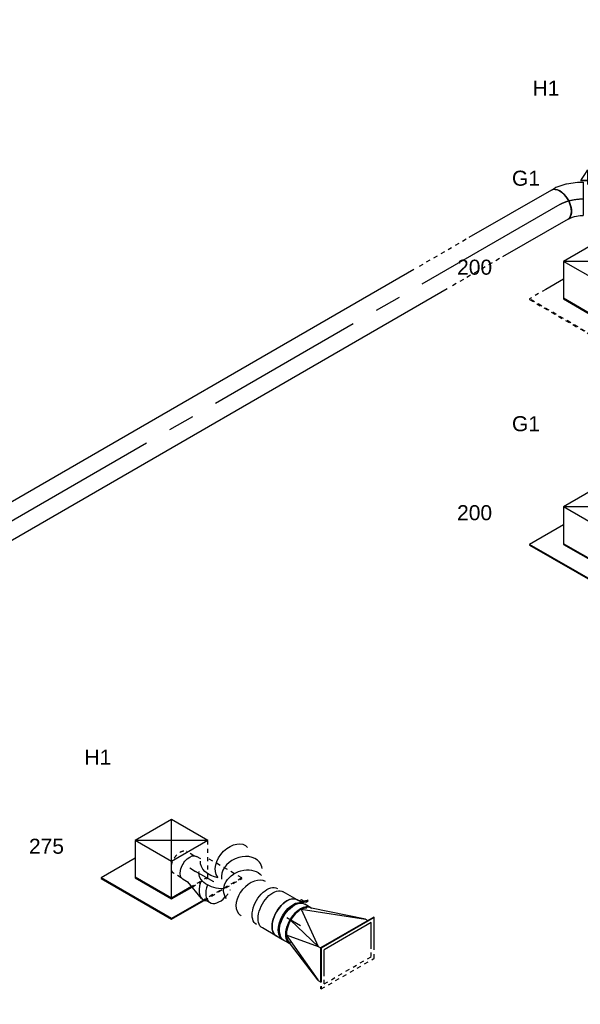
# Model space of a CAD drawing. Extents: x -132501 to 411300, y -42818 to 427495.
# Tile 14 of 256: x -52426 to -49067, y 33899 to 39794. Entities that reach past the tile are written whole.
import ezdxf
from ezdxf.enums import TextEntityAlignment as Align

# ---------------------------------------------------------------- set-up
doc = ezdxf.new("R2010")
doc.units = 0
doc.header["$LTSCALE"] = 50
doc.linetypes.add('CENTER2', pattern=[28.575, 19.05, -3.175, 3.175, -3.175])
doc.linetypes.add('STREEPJES', pattern=[0.1, 0.05, -0.05])
doc.layers.get('0').update_dxf_attribs({"linetype": 'CONTINUOUS'})
for name, color, linetype in [('WL570---_RETOUR', 112, 'CONTINUOUS'), ('WL570---_RETOUR_HL', 8, 'CONTINUOUS'), ('WL570---_RETOUR_RST', 2, 'CONTINUOUS'), ('WL570---_RETOUR_RST_HL', 1, 'CONTINUOUS'), ('WL570---_TOEVOER', 3, 'CONTINUOUS'), ('WL570---_TOEVOER_HL', 8, 'CONTINUOUS'), ('WL570---_TOEVOER_RST', 2, 'CONTINUOUS'), ('WL570---_TOEVOER_RST_HL', 1, 'CONTINUOUS'), ('WM570---_RETOUR_PR', 1, 'CONTINUOUS'), ('WM570---_RETOUR_RST_PR', 1, 'CONTINUOUS'), ('WM570---_TOEVOER_PR', 1, 'CONTINUOUS'), ('WM570---_TOEVOER_RST_PR', 1, 'CONTINUOUS')]:
    doc.layers.add(name, color=color, linetype=linetype)
doc.styles.add('BURO-018', font='ARIAL.TTF', dxfattribs={"height": 63})

# ---------------------------------------------------------------- blocks, each defined once
blk = doc.blocks.new('*U496')
at = {"color": 0, "ltscale": 10}
for p, q in [((-131.9, 205.8, 2210.6), (-244.1, 11.3, 2210.6)), ((118.8, 205.8, 2210.6), (-131.9, 205.8, 2210.6)), ((-6.5, -11.3, 2210.6), (-131.9, 205.8, 2210.6)), ((244.1, -11.3, 2210.6), (-131.9, 205.8, 2210.6)), ((-6.5, -11.3, 2210.6), (118.8, 205.8, 2210.6)), ((244.1, -11.3, 2210.6), (118.8, 205.8, 2210.6)), ((-420.5, 113.1, 2210.6), (-422.5, 109.6, 2210.6)), ((-422.5, 109.6, 2210.6), (-179.6, -311.1, 2210.6)), ((-185.3, 113.1, 2210.6), (-420.5, 113.1, 2210.6)), ((-177.6, -307.6, 2210.6), (-420.5, 113.1, 2210.6)), ((-244.1, 11.3, 2210.6), (-118.8, -205.8, 2210.6)), ((-116.8, -202.2, 2210.6), (-242.1, 14.8, 2210.6)), ((-118.8, -205.8, 2210.6), (-6.5, -11.3, 2210.6)), ((244.1, -11.3, 2210.6), (-6.5, -11.3, 2210.6)), ((131.9, -205.8, 2210.6), (244.1, -11.3, 2210.6)), ((308.2, -307.6, 2210.6), (190.7, -103.9, 2210.6)), ((-118.8, -205.8, 2210.6), (131.9, -205.8, 2210.6)), ((133.9, -202.2, 2210.6), (-116.8, -202.2, 2210.6)), ((-179.6, -311.1, 2210.6), (-177.6, -307.6, 2210.6)), ((-179.6, -311.1, 2210.6), (306.2, -311.1, 2210.6)), ((308.2, -307.6, 2210.6), (-177.6, -307.6, 2210.6)), ((306.2, -311.1, 2210.6), (308.2, -307.6, 2210.6))]:
    blk.add_line(p, q, dxfattribs=at)
at = {"layer": 'WL570---_RETOUR_RST_HL', "linetype": 'CENTER2'}
blk.add_circle((0, 0, 2210.6), 0.075, dxfattribs=at)
at = {"layer": 'WL570---_RETOUR_RST', "color": 1, "style": 'BURO-018'}
for tag in ['MC', 'Q']:
    blk.add_attdef(tag, text='', height=90, dxfattribs=at).set_placement((0, 0), align=Align.MIDDLE)
at = {"layer": 'WM570---_RETOUR_RST_PR', "color": 1, "style": 'BURO-018'}
blk.add_attdef('POSNR', text='', height=90, dxfattribs=at).set_placement((0, 0), align=Align.MIDDLE)
blk = doc.blocks.new('*U499')
at = {"color": 0, "ltscale": 10}
for p, q in [((-131.9, 205.8, 475.7), (-244.1, 11.3, 475.7)), ((118.8, 205.8, 475.7), (-131.9, 205.8, 475.7)), ((-6.5, -11.3, 475.7), (-131.9, 205.8, 475.7)), ((244.1, -11.3, 475.7), (-131.9, 205.8, 475.7)), ((-6.5, -11.3, 475.7), (118.8, 205.8, 475.7)), ((244.1, -11.3, 475.7), (118.8, 205.8, 475.7)), ((-185.3, 113.1, 475.7), (-306.9, 113.1, 475.7)), ((-244.1, 11.3, 475.7), (-127.2, -191.1, 475.7)), ((-125.2, -187.6, 475.7), (-242.1, 14.8, 475.7)), ((-90.5, -156.7, 475.7), (-6.5, -11.3, 475.7)), ((244.1, -11.3, 475.7), (-6.5, -11.3, 475.7)), ((223.2, -47.5, 475.7), (244.1, -11.3, 475.7)), ((308.2, -307.6, 475.7), (255.3, -215.9, 475.7)), ((-11.8, -311.1, 475.7), (306.2, -311.1, 475.7)), ((308.2, -307.6, 475.7), (-9.7, -307.6, 475.7)), ((306.2, -311.1, 475.7), (308.2, -307.6, 475.7))]:
    blk.add_line(p, q, dxfattribs=at)
at = {"color": 8, "linetype": 'STREEPJES', "ltscale": 10}
for p, q in [((-420.5, 113.1, 475.7), (-422.5, 109.6, 475.7)), ((-422.5, 109.6, 475.7), (-179.6, -311.1, 475.7)), ((-306.9, 113.1, 475.7), (-420.5, 113.1, 475.7)), ((-177.6, -307.6, 475.7), (-420.5, 113.1, 475.7)), ((131.9, -205.8, 475.7), (223.2, -47.5, 475.7)), ((255.3, -215.9, 475.7), (190.7, -103.9, 475.7)), ((-118.8, -205.8, 475.7), (-90.5, -156.7, 475.7)), ((-127.2, -191.1, 475.7), (-118.8, -205.8, 475.7)), ((-116.8, -202.2, 475.7), (-125.2, -187.6, 475.7)), ((-118.8, -205.8, 475.7), (131.9, -205.8, 475.7)), ((133.9, -202.2, 475.7), (-116.8, -202.2, 475.7)), ((-179.6, -311.1, 475.7), (-177.6, -307.6, 475.7)), ((-179.6, -311.1, 475.7), (-11.8, -311.1, 475.7)), ((-9.7, -307.6, 475.7), (-177.6, -307.6, 475.7))]:
    blk.add_line(p, q, dxfattribs=at)
at = {"layer": 'WL570---_TOEVOER_RST_HL', "linetype": 'CENTER2'}
blk.add_circle((0, 0, 475.7), 0.075, dxfattribs=at)
at = {"layer": 'WL570---_TOEVOER_RST', "color": 1, "style": 'BURO-018'}
for tag in ['MC', 'Q']:
    blk.add_attdef(tag, text='', height=90, dxfattribs=at).set_placement((0, 0), align=Align.MIDDLE)
at = {"layer": 'WM570---_TOEVOER_RST_PR', "color": 1, "style": 'BURO-018'}
blk.add_attdef('POSNR', text='', height=90, dxfattribs=at).set_placement((0, 0), align=Align.MIDDLE)
blk = doc.blocks.new('*U500')
at = {"color": 0, "ltscale": 10}
for p, q in [((-131.9, 205.8, -1602.8), (-244.1, 11.3, -1602.8)), ((118.8, 205.8, -1602.8), (-131.9, 205.8, -1602.8)), ((-6.5, -11.3, -1602.8), (-131.9, 205.8, -1602.8)), ((244.1, -11.3, -1602.8), (-131.9, 205.8, -1602.8)), ((-6.5, -11.3, -1602.8), (118.8, 205.8, -1602.8)), ((244.1, -11.3, -1602.8), (118.8, 205.8, -1602.8)), ((-420.5, 113.1, -1602.8), (-422.5, 109.6, -1602.8)), ((-422.5, 109.6, -1602.8), (-179.6, -311.1, -1602.8)), ((-185.3, 113.1, -1602.8), (-420.5, 113.1, -1602.8)), ((-177.6, -307.6, -1602.8), (-420.5, 113.1, -1602.8)), ((-244.1, 11.3, -1602.8), (-118.8, -205.8, -1602.8)), ((-116.8, -202.2, -1602.8), (-242.1, 14.8, -1602.8)), ((-118.8, -205.8, -1602.8), (-6.5, -11.3, -1602.8)), ((244.1, -11.3, -1602.8), (-6.5, -11.3, -1602.8)), ((194, -98.2, -1602.8), (244.1, -11.3, -1602.8)), ((-118.8, -205.8, -1602.8), (42.2, -205.8, -1602.8)), ((38.3, -202.2, -1602.8), (-116.8, -202.2, -1602.8)), ((-179.6, -311.1, -1602.8), (-177.6, -307.6, -1602.8)), ((-179.6, -311.1, -1602.8), (236.7, -311.1, -1602.8)), ((234.7, -307.6, -1602.8), (-177.6, -307.6, -1602.8))]:
    blk.add_line(p, q, dxfattribs=at)
at = {"color": 8, "linetype": 'STREEPJES', "ltscale": 10}
for p, q in [((131.9, -205.8, -1602.8), (194, -98.2, -1602.8)), ((308.2, -307.6, -1602.8), (190.7, -103.9, -1602.8)), ((133.9, -202.2, -1602.8), (38.3, -202.2, -1602.8)), ((42.2, -205.8, -1602.8), (131.9, -205.8, -1602.8)), ((308.2, -307.6, -1602.8), (234.7, -307.6, -1602.8)), ((236.7, -311.1, -1602.8), (306.2, -311.1, -1602.8)), ((306.2, -311.1, -1602.8), (308.2, -307.6, -1602.8))]:
    blk.add_line(p, q, dxfattribs=at)
at = {"layer": 'WL570---_TOEVOER_RST_HL', "linetype": 'CENTER2'}
blk.add_circle((0, 0, -1602.8), 0.075, dxfattribs=at)
at = {"layer": 'WL570---_TOEVOER_RST', "color": 1, "style": 'BURO-018'}
for tag in ['MC', 'Q']:
    blk.add_attdef(tag, text='', height=90, dxfattribs=at).set_placement((0, 0), align=Align.MIDDLE)
at = {"layer": 'WM570---_TOEVOER_RST_PR', "color": 1, "style": 'BURO-018'}
blk.add_attdef('POSNR', text='', height=90, dxfattribs=at).set_placement((0, 0), align=Align.MIDDLE)
blk = doc.blocks.new('*U501')
at = {"color": 0, "ltscale": 10}
for p, q in [((-131.9, 205.8, -4426.7), (-244.1, 11.3, -4426.7)), ((118.8, 205.8, -4426.7), (-131.9, 205.8, -4426.7)), ((-6.5, -11.3, -4426.7), (-131.9, 205.8, -4426.7)), ((244.1, -11.3, -4426.7), (-131.9, 205.8, -4426.7)), ((-6.5, -11.3, -4426.7), (118.8, 205.8, -4426.7)), ((244.1, -11.3, -4426.7), (118.8, 205.8, -4426.7)), ((-420.5, 113.1, -4426.7), (-422.5, 109.6, -4426.7)), ((-422.5, 109.6, -4426.7), (-179.6, -311.1, -4426.7)), ((-185.3, 113.1, -4426.7), (-420.5, 113.1, -4426.7)), ((-177.6, -307.6, -4426.7), (-420.5, 113.1, -4426.7)), ((-244.1, 11.3, -4426.7), (-118.8, -205.8, -4426.7)), ((-116.8, -202.2, -4426.7), (-242.1, 14.8, -4426.7)), ((-118.8, -205.8, -4426.7), (-6.5, -11.3, -4426.7)), ((244.1, -11.3, -4426.7), (-6.5, -11.3, -4426.7)), ((-118.8, -205.8, -4426.7), (22.7, -205.8, -4426.7)), ((22.1, -202.2, -4426.7), (-116.8, -202.2, -4426.7)), ((-179.6, -311.1, -4426.7), (-177.6, -307.6, -4426.7)), ((-179.6, -311.1, -4426.7), (45.8, -311.1, -4426.7)), ((43.5, -307.6, -4426.7), (-177.6, -307.6, -4426.7))]:
    blk.add_line(p, q, dxfattribs=at)
at = {"color": 8, "linetype": 'STREEPJES', "ltscale": 10}
for p, q in [((131.9, -205.8, -4426.7), (244.1, -11.3, -4426.7)), ((308.2, -307.6, -4426.7), (190.7, -103.9, -4426.7)), ((133.9, -202.2, -4426.7), (22.1, -202.2, -4426.7)), ((22.7, -205.8, -4426.7), (131.9, -205.8, -4426.7)), ((308.2, -307.6, -4426.7), (43.5, -307.6, -4426.7)), ((45.8, -311.1, -4426.7), (306.2, -311.1, -4426.7)), ((306.2, -311.1, -4426.7), (308.2, -307.6, -4426.7))]:
    blk.add_line(p, q, dxfattribs=at)
at = {"layer": 'WL570---_RETOUR_RST_HL', "linetype": 'CENTER2'}
blk.add_circle((0, 0, -4426.7), 0.075, dxfattribs=at)
at = {"layer": 'WL570---_RETOUR_RST', "color": 1, "style": 'BURO-018'}
for tag in ['MC', 'Q']:
    blk.add_attdef(tag, text='', height=90, dxfattribs=at).set_placement((0, 0), align=Align.MIDDLE)
at = {"layer": 'WM570---_RETOUR_RST_PR', "color": 1, "style": 'BURO-018'}
blk.add_attdef('POSNR', text='', height=90, dxfattribs=at).set_placement((0, 0), align=Align.MIDDLE)
blk = doc.blocks.new('*U604')
at = {"color": 0, "ltscale": 10}
for p, q in [((0, 100, 834), (454.1, 100, 834)), ((835.7, 100, 834), (4267.4, 100, 834)), ((4411.7, 100, 834), (5261.5, 100, 834)), ((0, -100, 834), (569.6, -100, 834)), ((951.1, -100, 834), (5261.5, -100, 834))]:
    blk.add_line(p, q, dxfattribs=at)
at = {"color": 8, "linetype": 'STREEPJES', "ltscale": 10}
for p, q in [((474.1, 100, 834), (815.7, 100, 834)), ((4267.4, 100, 834), (4277.3, 100, 834)), ((589.6, -100, 834), (931.1, -100, 834))]:
    blk.add_line(p, q, dxfattribs=at)
at = {"color": 0, "ltscale": 10, "extrusion": (4.80741e-17, -2.77556e-17, -1)}
blk.add_ellipse((0, 0, 834), major_axis=(0, -100), ratio=0.57735, start_param=0, end_param=3.141593, dxfattribs=at)
at = {"color": 0, "ltscale": 10}
for start_param, end_param in [(3.141593, 6.283185), (2.942544, 3.141593), (0, 0.199049)]:
    blk.add_ellipse((5261.5, 0, 834), major_axis=(0, -100), ratio=0.57735, start_param=start_param, end_param=end_param, dxfattribs=at)
at = {"layer": 'WL570---_TOEVOER_HL', "linetype": 'CENTER2'}
blk.add_line((0, 0, 834), (5261.5, 0, 834), dxfattribs=at)
at = {"layer": 'WM570---_TOEVOER_PR', "color": 1, "style": 'BURO-018'}
blk.add_attdef('POSNR', text='', height=90, dxfattribs=at).set_placement((0, 0), align=Align.MIDDLE)
blk = doc.blocks.new('*U605')
at = {"color": 0, "ltscale": 10}
for p, q in [((-67.6, 100, 881.8), (-38.5, 100, 881.8)), ((-33.5, 99.5, 881.8), (28.4, 86.8, 881.8)), ((30, 86.3, 881.8), (92.2, 62.2, 881.8)), ((92.3, 62.2, 881.8), (92.2, 62.2, 881.8)), ((92.3, 62.2, 881.8), (121.7, 45.2, 881.8)), ((121.7, 45.2, 881.8), (21.7, -128, 881.8)), ((-67.6, -100, 881.8), (-56.2, -100, 881.8)), ((-56.2, -100, 881.8), (-27.4, -105.9, 881.8)), ((-27.4, -105.9, 881.8), (5.6, -118.7, 881.8)), ((5.6, -118.7, 881.8), (21.7, -128, 881.8))]:
    blk.add_line(p, q, dxfattribs=at)
for centre, major_axis, ratio, start_param, end_param in [((-67.6, 0, 881.8), (0, 100), 0.57735, 3.141593, 6.283185), ((-46.1, 0, 881.8), (10.1, 99.9), 0.497511, 6.232846, 6.333525)]:
    blk.add_ellipse(centre, major_axis=major_axis, ratio=ratio, start_param=start_param, end_param=end_param, dxfattribs=at)
at = {"color": 0, "ltscale": 10, "extrusion": (5.45148e-17, -1.59672e-16, -1)}
blk.add_ellipse((1, -9.6, 881.8), major_axis=(28.3, 96.2), ratio=0.313149, start_param=6.256783, end_param=6.309588, dxfattribs=at)
at = {"layer": 'WL570---_TOEVOER_HL', "linetype": 'CENTER2', "extrusion": (5.45148e-17, -1.59672e-16, -1)}
blk.add_ellipse((14, -141.3, 881.8), major_axis=(173.1, -99.9), ratio=0.57735, start_param=3.926991, end_param=4.712389, dxfattribs=at)
at = {"layer": 'WM570---_TOEVOER_PR', "color": 1, "style": 'BURO-018'}
blk.add_attdef('POSNR', text='', height=90, dxfattribs=at).set_placement((0, 0), align=Align.MIDDLE)
blk = doc.blocks.new('*U609')
at = {"color": 0, "ltscale": 10}
for p, q in [((-51, 124.8, -5369.5), (-49.4, 124.9, -5369.5)), ((-47.4, 125, -5369.5), (-4.1, 125, -5369.5)), ((4.1, 125, -5369.5), (47.4, 125, -5369.5)), ((-49.4, -124.9, -5369.5), (-51, -124.8, -5369.5)), ((-47.4, -125, -5369.5), (-4.1, -125, -5369.5)), ((4.1, -125, -5369.5), (47.4, -125, -5369.5))]:
    blk.add_line(p, q, dxfattribs=at)
at = {"color": 0, "ltscale": 10, "extrusion": (6.4407e-18, 3.71854e-18, -1)}
for centre, major_axis, start_param, end_param in [((-47.4, 0, -5369.5), (0, 125), 0, 3.141593), ((-4.1, 0, -5369.5), (0, 125), 0, 3.141593), ((4.1, 0, -5369.5), (0, 125), 0, 3.198191), ((4.1, 0, -5369.5), (0, 125), 6.226587, 6.280044), ((47.4, 0, -5369.5), (0, 125), 0, 3.141593), ((4.1, 0, -5369.5), (0, 118.8), 0.405008, 2.736585)]:
    blk.add_ellipse(centre, major_axis=major_axis, ratio=0.57735, start_param=start_param, end_param=end_param, dxfattribs=at)
at = {"layer": 'WL570---_RETOUR_HL', "linetype": 'CENTER2'}
blk.add_line((-47.4, 0, -5369.5), (47.4, 0, -5369.5), dxfattribs=at)
at = {"layer": 'WM570---_RETOUR_PR', "color": 1, "style": 'BURO-018'}
blk.add_attdef('POSNR', text='', height=90, dxfattribs=at).set_placement((0, 0), align=Align.MIDDLE)
blk = doc.blocks.new('*U610')
at = {"color": 0, "ltscale": 10}
for p, q in [((0, 118.8, -4641), (-40.8, 118.8, -4641)), ((14.8, 122.3, -4641), (136.1, 78.3, -4641)), ((131.4, 80, -4641), (167.4, 80, -4641)), ((136.1, -80, -4641), (167.4, -80, -4641))]:
    blk.add_line(p, q, dxfattribs=at)
at = {"color": 8, "linetype": 'STREEPJES', "ltscale": 10}
for p, q in [((181.9, 76, -4641), (232.8, 76, -4641)), ((181.9, -76, -4641), (232.8, -76, -4641))]:
    blk.add_line(p, q, dxfattribs=at)
at = {"color": 0, "ltscale": 10}
for centre, major_axis, start_param, end_param in [((-40.8, 0, -4641), (0, 118.8), 5.013504, 7.474717), ((-40.8, 0, -4641), (0, 118.8), 5.013504, 7.474717), ((0, 0, -4641), (0, 125), 5.041654, 6.600746)]:
    blk.add_ellipse(centre, major_axis=major_axis, ratio=0.57735, start_param=start_param, end_param=end_param, dxfattribs=at)
at = {"color": 0, "ltscale": 10, "extrusion": (6.4407e-18, 3.71854e-18, -1)}
blk.add_ellipse((167.4, 0, -4641), major_axis=(0, 80), ratio=0.57735, start_param=0, end_param=3.141593, dxfattribs=at)
at = {"color": 8, "linetype": 'STREEPJES', "ltscale": 10, "extrusion": (6.4407e-18, 3.71854e-18, -1)}
blk.add_ellipse((232.8, 0, -4641), major_axis=(0, 76), ratio=0.57735, start_param=0, end_param=3.141593, dxfattribs=at)
blk.add_ellipse((232.8, 0, -4641), major_axis=(0, 76), ratio=0.57735, start_param=0, end_param=3.141593, dxfattribs=at)
at = {"color": 8, "linetype": 'STREEPJES', "ltscale": 10}
blk.add_ellipse((-40.8, 0, -4641), major_axis=(0, 118.8), ratio=0.57735, start_param=1.191532, end_param=1.650007, dxfattribs=at)
blk.add_ellipse((-40.8, 0, -4641), major_axis=(0, 118.8), ratio=0.57735, start_param=1.191532, end_param=1.650007, dxfattribs=at)
at = {"layer": 'WL570---_RETOUR_RST_HL', "linetype": 'CENTER2'}
for p in [(0, 0, -4641), (167.4, 0, -4641)]:
    blk.add_line(p, (126.6, 0, -4641), dxfattribs=at)
blk.add_circle((0, 0, -4641), 0.075, dxfattribs=at)
at = {"layer": 'WM570---_RETOUR_RST_PR', "color": 1, "style": 'BURO-018'}
blk.add_attdef('POSNR', text='', height=90, dxfattribs=at).set_placement((0, 0), align=Align.MIDDLE)
blk = doc.blocks.new('*U611')
at = {"color": 2, "ltscale": 10}
for p, q in [((-69.2, 118.8, -5301.8), (-77.4, 118.8, -5301.8)), ((-70.1, 119.2, -5301.8), (-71, 118.8, -5301.8)), ((-48.5, 125, -5301.8), (48.5, 125, -5301.8)), ((-101.2, -140.5, -5301.8), (-108, -152.3, -5301.8)), ((-108, -152.3, -5301.8), (-104.8, -154.8, -5301.8)), ((-79.8, -137.3, -5301.8), (-104.8, -154.8, -5301.8)), ((-104.8, -154.8, -5301.8), (-98, -143.1, -5301.8)), ((-101.2, -140.5, -5301.8), (-79.1, -125, -5301.8)), ((-98, -143.1, -5301.8), (-101.2, -140.5, -5301.8)), ((-73, -125.5, -5301.8), (-98, -143.1, -5301.8)), ((-85.6, -129.5, -5301.8), (-85.1, -127.6, -5301.8)), ((-83.6, -125, -5301.8), (-85.1, -127.6, -5301.8)), ((-73, -125.5, -5301.8), (-79.8, -137.3, -5301.8)), ((-69.2, -118.8, -5301.8), (-77.4, -118.8, -5301.8)), ((-73.6, -125, -5301.8), (-73, -125.5, -5301.8)), ((-71, -118.8, -5301.8), (-70.1, -119.2, -5301.8)), ((-60.7, -125, -5301.8), (-68, -137.5, -5301.8)), ((-48.5, -125, -5301.8), (48.5, -125, -5301.8))]:
    blk.add_line(p, q, dxfattribs=at)
for centre, major_axis, start_param, end_param in [((-48.5, 0, -5301.8), (0, 125), 3.141593, 6.283185), ((-91.7, 0, -5301.8), (0, 118.8), 3.5466, 5.878177)]:
    blk.add_ellipse(centre, major_axis=major_axis, ratio=0.57735, start_param=start_param, end_param=end_param, dxfattribs=at)
at = {"color": 2, "ltscale": 10, "extrusion": (1.38778e-17, -2.4037e-17, -1)}
for centre, major_axis, end_param in [((48.5, 0, -5301.8), (0, 125), 3.141593), ((-76.5, -132.6, -5301.8), (8.57, -4.95), 1.620392)]:
    blk.add_ellipse(centre, major_axis=major_axis, ratio=0.57735, start_param=0, end_param=end_param, dxfattribs=at)
at = {"layer": 'WL570---_RETOUR', "color": 1, "style": 'BURO-018'}
blk.add_attdef('I', text='', height=90, dxfattribs=at).set_placement((0, 0), align=Align.MIDDLE)
at = {"layer": 'WM570---_RETOUR_PR', "color": 1, "style": 'BURO-018'}
blk.add_attdef('POSNR', text='', height=90, dxfattribs=at).set_placement((0, 0), align=Align.MIDDLE)
blk = doc.blocks.new('*U612')
at = {"color": 0, "ltscale": 10, "extrusion": (6.4407e-18, 3.71854e-18, -1)}
for centre, major_axis, ratio, start_param, end_param in [((0, 0, -5267.5), (0, 125), 0.57735, 0, 3.141593), ((40.4, 0, -5267.5), (0, 125), 0.57735, 0, 3.141593), ((217.3, -31.7, -5267.5), (-74.5, -102.5), 0.778959, 2.935097, 6.07669), ((381, -23.6, -5267.5), (-116.2, -46), 0.667191, 1.304316, 3.141593), ((404.4, -82.6, -5267.5), (-116.2, -46), 0.667191, 1.612451, 3.141593), ((351.1, -126.5, -5267.5), (-22.9, -124.1), 0.666175, 3.264146, 6.405738)]:
    blk.add_ellipse(centre, major_axis=major_axis, ratio=ratio, start_param=start_param, end_param=end_param, dxfattribs=at)
at = {"color": 0, "ltscale": 10}
for centre, major_axis, ratio, start_param, end_param in [((134.5, 0, -5267.5), (22.9, 124.1), 0.666175, 3.264146, 6.160632), ((134.5, 0, -5267.5), (22.9, 124.1), 0.666175, 6.160632, 6.405738), ((268.3, -94.8, -5267.5), (-74.5, -102.5), 0.778959, 0.206495, 2.935097), ((268.3, -94.8, -5267.5), (-74.5, -102.5), 0.778959, 6.07669, 6.489681)]:
    blk.add_ellipse(centre, major_axis=major_axis, ratio=ratio, start_param=start_param, end_param=end_param, dxfattribs=at)
at = {"layer": 'WM570---_RETOUR_PR', "color": 1, "style": 'BURO-018'}
blk.add_attdef('POSNR', text='', height=90, dxfattribs=at).set_placement((0, 0), align=Align.MIDDLE)
blk = doc.blocks.new('*U613')
at = {"color": 8, "linetype": 'STREEPJES', "ltscale": 10}
for p, q in [((26.5, 265.2, -5631.1), (-157.2, -53, -5631.1)), ((26.5, 265.2, -5631.1), (30.6, 265.2, -5631.1)), ((59.6, 207.9, -5631.1), (26.5, 265.2, -5631.1)), ((61.7, 211.4, -5631.1), (30.6, 265.2, -5631.1)), ((26.5, 229.8, -5631.1), (-136.8, -53, -5631.1)), ((26.5, 229.8, -5631.1), (49.4, 190.2, -5631.1)), ((67.4, 229.8, -5631.1), (51, 229.8, -5631.1)), ((71.2, 228, -5631.1), (67.4, 229.8, -5631.1)), ((67.4, 229.8, -5631.1), (71.3, 228.2, -5631.1)), ((-157.2, -53, -5631.1), (-124.1, -110.3, -5631.1)), ((-136.8, -53, -5631.1), (-113.9, -92.7, -5631.1))]:
    blk.add_line(p, q, dxfattribs=at)
at = {"color": 0, "ltscale": 10}
for p, q in [((49.4, 190.2, -5631.1), (128.6, 53, -5631.1)), ((149, 53, -5631.1), (59.6, 207.9, -5631.1)), ((153.1, 53, -5631.1), (61.7, 211.4, -5631.1)), ((369.5, 88.4, -5631.1), (71.2, 228, -5631.1)), ((71.3, 228.2, -5631.1), (318.4, 125, -5631.1)), ((322.5, 125, -5631.1), (318.4, 125, -5631.1)), ((369.5, 88.4, -5631.1), (169.4, 53, -5631.1)), ((-34.7, -229.8, -5631.1), (128.6, 53, -5631.1)), ((-34.7, -265.2, -5631.1), (149, 53, -5631.1)), ((-30.6, -265.2, -5631.1), (153.1, 53, -5631.1)), ((149, 53, -5631.1), (153.1, 53, -5631.1)), ((169.4, 53, -5631.1), (153.1, 53, -5631.1)), ((369.5, -88.4, -5631.1), (169.4, 53, -5631.1)), ((169.4, 53, -5631.1), (390.6, 0, -5631.1)), ((-124.1, -110.3, -5631.1), (-34.7, -265.2, -5631.1)), ((-113.9, -92.7, -5631.1), (-34.7, -229.8, -5631.1)), ((369.5, -88.4, -5631.1), (6.1, -229.8, -5631.1)), ((6.1, -229.8, -5631.1), (318.4, -125, -5631.1)), ((322.5, -125, -5631.1), (318.4, -125, -5631.1)), ((6.1, -229.8, -5631.1), (-10.2, -229.8, -5631.1)), ((-34.7, -265.2, -5631.1), (-30.6, -265.2, -5631.1))]:
    blk.add_line(p, q, dxfattribs=at)
for centre in [(318.4, 0, -5631.1), (322.5, 0, -5631.1)]:
    blk.add_ellipse(centre, major_axis=(0, 125), ratio=0.57735, start_param=3.141593, end_param=6.283185, dxfattribs=at)
at = {"color": 0, "ltscale": 10, "extrusion": (6.4407e-18, 3.71854e-18, -1)}
for start_param, end_param in [(0, 0.709732), (0.7336, 1.070354), (2.071238, 2.403206), (2.43186, 2.833603)]:
    blk.add_ellipse((322.5, 0, -5631.1), major_axis=(0, 118.8), ratio=0.57735, start_param=start_param, end_param=end_param, dxfattribs=at)
at = {"layer": 'WM570---_RETOUR_PR', "color": 1, "style": 'BURO-018'}
blk.add_attdef('POSNR', text='', height=90, dxfattribs=at).set_placement((0, 0), align=Align.MIDDLE)

msp = doc.modelspace()

# ---------------------------------------------------------------- block references
at = {"layer": 'WL570---_RETOUR', "rotation": 149.9999999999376}
for name, p in [('*U612', (-50909.5301, 34464.7517, 5267.5172)), ('*U611', (-50867.5633, 34440.5222, 5301.783)), ('*U613', (-50464.265, 34207.6778, 5631.0747)), ('*U609', (-50784.5844, 34392.6142, 5369.535))]:
    msp.add_blockref(name, p, dxfattribs=at)
at = {"layer": 'WL570---_RETOUR_RST'}
ref = msp.add_blockref('*U496', (-48523.6659, 39461.7032, -2210.6014), dxfattribs=dict(at, rotation=30.00000000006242))
ref.add_attrib('Q', '400', dxfattribs={"color": 1, "height": 90, "style": 'BURO-018'}).set_placement((-48965.366, 38851.5115), align=Align.MIDDLE)
ref.add_attrib('MC', 'H1', dxfattribs={"color": 1, "height": 90, "style": 'BURO-018'}).set_placement((-49272.9574, 39384.2756), align=Align.MIDDLE)
ref = msp.add_blockref('*U501', (-51515.8674, 34768.395, 4426.7387), dxfattribs=dict(at, rotation=30.00000000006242))
ref.add_attrib('Q', '275', dxfattribs={"color": 1, "height": 90, "style": 'BURO-018'}).set_placement((-52265.1588, 34845.8226), align=Align.MIDDLE)
ref.add_attrib('MC', 'H1', dxfattribs={"color": 1, "height": 90, "style": 'BURO-018'}).set_placement((-51957.5674, 35378.5866), align=Align.MIDDLE)
at = {"layer": 'WL570---_RETOUR_RST', "rotation": 149.9999999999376}
msp.add_blockref('*U610', (-51262.3272, 34632.2197, 4640.9703), dxfattribs=at)
at = {"layer": 'WL570---_TOEVOER'}
for name, p, rotation in [('*U605', (-49132.5391, 38721.1499, -881.8426), 30.00000000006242), ('*U604', (-49191.0875, 38687.3469, -834.038), 210.0000000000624)]:
    msp.add_blockref(name, p, dxfattribs=dict(at, rotation=rotation))
at = {"layer": 'WL570---_TOEVOER_RST'}
ref = msp.add_blockref('*U499', (-48951.4527, 38234.9103, -475.6542), dxfattribs=dict(at, rotation=30.00000000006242))
ref.add_attrib('Q', '200', dxfattribs={"color": 1, "height": 90, "style": 'BURO-018'}).set_placement((-49700.7442, 38312.3379), align=Align.MIDDLE)
ref.add_attrib('MC', 'G1', dxfattribs={"color": 1, "height": 90, "style": 'BURO-018'}).set_placement((-49393.1528, 38845.1019), align=Align.MIDDLE)
ref = msp.add_blockref('*U500', (-48951.4527, 36765.2164, 1602.8068), dxfattribs=dict(at, rotation=30.00000000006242))
ref.add_attrib('Q', '200', dxfattribs={"color": 1, "height": 90, "style": 'BURO-018'}).set_placement((-49700.7442, 36842.644), align=Align.MIDDLE)
ref.add_attrib('MC', 'G1', dxfattribs={"color": 1, "height": 90, "style": 'BURO-018'}).set_placement((-49393.1528, 37375.4081), align=Align.MIDDLE)

doc.saveas('drawing.dxf')
